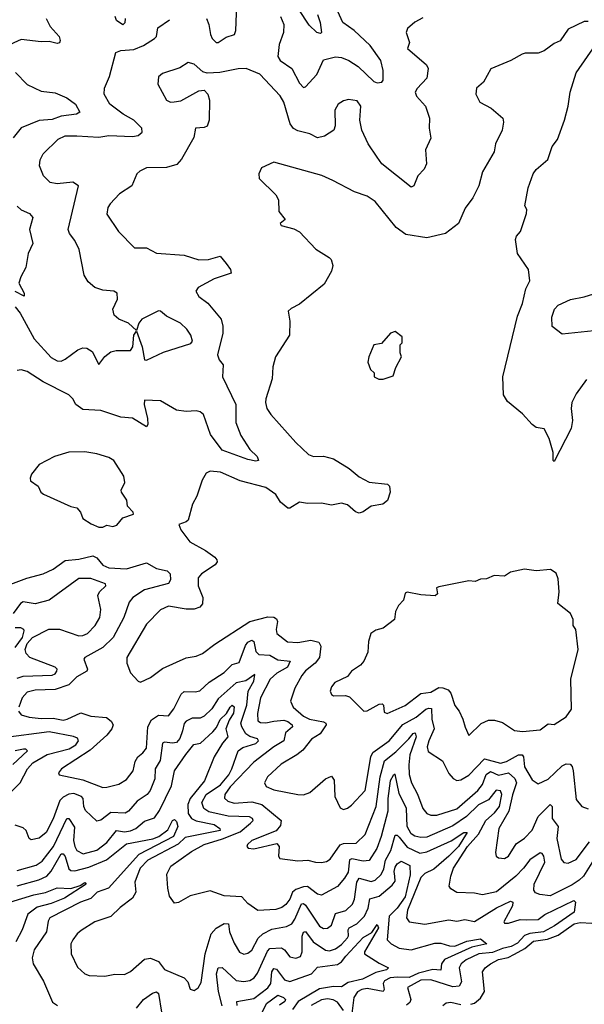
# Model space of a CAD drawing. Extents: x 1843161 to 1959474, y 907081 to 1016326.
# Tile 130 of 256: x 1870607 to 1873446, y 953121 to 958070. Entities that reach past the tile are written whole.
import ezdxf

# ---------------------------------------------------------------- set-up
doc = ezdxf.new("R2010")
doc.units = 0

msp = doc.modelspace()

# ---------------------------------------------------------------- linework, layer by layer
at = {"layer": '0CON20XD'}
for points in [[(1871546.6, 958075), (1871559, 958045), (1871566, 957995), (1871575.3, 957975), (1871595, 957955.4), (1871605, 957955.4), (1871645, 957982.5), (1871687.1, 957995), (1871694.3, 958015.7), (1871698.4, 958145)], [(1871918.4, 958085), (1871934.7, 958045), (1871933.7, 958005), (1871912, 957945), (1871905.5, 957885), (1871917.8, 957865), (1871976.2, 957825), (1872015, 957750.8), (1872035, 957729.2), (1872045, 957732.5), (1872101.5, 957795), (1872135, 957867.5), (1872195, 957882.3), (1872225, 957879.8), (1872262.7, 957865), (1872309.7, 957835), (1872388.8, 957758.8), (1872405, 957752.5), (1872428.2, 957755), (1872434.1, 957765), (1872434.7, 957815), (1872423.4, 957865), (1872369.6, 957939.6), (1872288.5, 958015), (1872232.9, 958055), (1872191.3, 958145)], [(1870740, 958075), (1870760.4, 958035), (1870805.4, 957985.4), (1870811.2, 957965), (1870806.6, 957953.4), (1870795, 957950.2), (1870755, 957960.3), (1870715, 957958.6), (1870615, 957970), (1870537.5, 957935)], [(1872635, 958078.6), (1872595, 958058), (1872556.7, 958025), (1872551.2, 958005), (1872566.7, 957955), (1872556.7, 957925), (1872652.6, 957842.6), (1872661.8, 957825), (1872654.7, 957775.3), (1872605.4, 957724.6), (1872595.6, 957705), (1872602.5, 957685), (1872647.3, 957635), (1872668.5, 957575), (1872666.5, 957525), (1872674.3, 957475), (1872648.6, 957415), (1872652.9, 957345), (1872641.7, 957318.3), (1872609.4, 957285), (1872589.2, 957235), (1872575, 957227.5), (1872428.1, 957345), (1872405, 957378.1), (1872359.2, 957445), (1872327.5, 957515), (1872318.4, 957565), (1872322.1, 957635), (1872305, 957661.1), (1872261.1, 957668.9), (1872235, 957661.9), (1872209.2, 957645), (1872191.9, 957615), (1872194.3, 957535.7), (1872187.5, 957515), (1872140, 957485), (1872105, 957476.5), (1872065.8, 957495.8), (1872005, 957510.9), (1871983.2, 957523.2), (1871966.9, 957546.9), (1871936.2, 957655), (1871916.3, 957686.3), (1871815, 957795.8), (1871746.1, 957823.9), (1871705, 957823.1), (1871614.3, 957804.3), (1871550.5, 957800.5), (1871527.7, 957807.7), (1871485, 957846.2), (1871455, 957853.8), (1871411.9, 957828.1), (1871325, 957800), (1871305, 957782.5), (1871301.2, 957745), (1871345, 957666), (1871365, 957655.6), (1871383.7, 957656.3), (1871417.4, 957662.6), (1871508.3, 957711.7), (1871535, 957716.2), (1871552.5, 957695), (1871562, 957665), (1871559.2, 957565), (1871550, 957535), (1871535, 957528.2), (1871491.8, 957525), (1871482.7, 957477.3), (1871420.7, 957369.3), (1871397.5, 957342.5), (1871345, 957327.1), (1871245, 957325.7), (1871210.9, 957309.1), (1871196.2, 957295), (1871170.8, 957235), (1871109.2, 957195), (1871062.5, 957145), (1871050, 957125), (1871045, 957092.5), (1871104.5, 957004.5), (1871185, 956922.9), (1871245, 956922.9), (1871295, 956895.7), (1871435, 956886.9), (1871507.2, 956862.8), (1871556.2, 956863.8), (1871615, 956882), (1871646.2, 956843.8), (1871667.5, 956815), (1871671.2, 956795), (1871585, 956767.7), (1871505, 956724.2), (1871492.5, 956705), (1871508.3, 956678.3), (1871553.1, 956645), (1871620.5, 956565), (1871629.1, 956529.1), (1871629.3, 956495), (1871602.1, 956385), (1871609.8, 956359.8), (1871630, 956335), (1871626.5, 956275), (1871693.6, 956135), (1871693.6, 956045), (1871719.8, 955979.8), (1871765, 955908.8), (1871800.8, 955875), (1871808.8, 955855), (1871795, 955850.6), (1871755, 955858.9), (1871625, 955905.5), (1871567.1, 955985), (1871530.8, 956085), (1871515, 956099.2), (1871495, 956103.8), (1871445, 956100.6), (1871395, 956107.5), (1871315, 956154.4), (1871235, 956156.7), (1871232.5, 956135), (1871250.5, 956065), (1871252, 956035), (1871245, 956024), (1871175, 956066.9), (1871115, 956072.5), (1871015, 956105.3), (1870925, 956110.8), (1870888.9, 956135), (1870874.3, 956165), (1870854.6, 956184.6), (1870725, 956250), (1870645, 956301.4), (1870615, 956309.2), (1870595, 956306)], [(1871137.3, 958075), (1871136.5, 958053.5), (1871125, 958043.6), (1871093.4, 958065), (1871087.6, 958085)], [(1872104.7, 958095), (1872117.3, 958055), (1872124.2, 958005), (1872119.6, 958000.4), (1872101.4, 958005), (1872062.3, 958042.3), (1872011.2, 958121.2)], [(1870585, 956626.5), (1870609.8, 956595), (1870679.1, 956465), (1870765, 956372.7), (1870795, 956355.6), (1870815, 956354.3), (1870836.3, 956363.7), (1870898.7, 956411.3), (1870925, 956420), (1870945, 956419.1), (1870971.9, 956401.9), (1871005, 956336), (1871035, 956377.5), (1871065, 956400.8), (1871092.1, 956407.9), (1871165, 956407.1), (1871175.3, 956425), (1871181.4, 956485), (1871195, 956504.2), (1871222.7, 956425), (1871235, 956360.5), (1871245, 956358.9), (1871331.1, 956398.9), (1871467.7, 956442.3), (1871475.7, 956454.3), (1871467, 956485), (1871446.9, 956515), (1871415, 956544.8), (1871345, 956579.4), (1871315, 956605.1), (1871305, 956605.9), (1871221.8, 956565), (1871206.1, 956545), (1871195, 956507.5), (1871155, 956544.7), (1871105, 956565.4), (1871081.5, 956585), (1871075.5, 956615), (1871098.8, 956665), (1871096.7, 956695), (1871080, 956705), (1871025, 956710.8), (1870985, 956724), (1870952.2, 956752.2), (1870931.4, 956785), (1870906.7, 956915), (1870885, 956959.2), (1870856.9, 956995), (1870850.5, 957015), (1870902.2, 957235), (1870875, 957253.8), (1870795, 957244.4), (1870760.9, 957250.9), (1870727.5, 957285), (1870707.1, 957335), (1870710, 957365), (1870725, 957395.8), (1870800.8, 957469.2), (1870835, 957485.3), (1870894.2, 957485.8), (1871005, 957479.5), (1871055, 957487.8), (1871175, 957482.2), (1871202.4, 957487.6), (1871222.9, 957505), (1871221.4, 957525), (1871180.5, 957565), (1871126.7, 957595), (1871061.1, 957645), (1871032.2, 957695), (1871032.9, 957725), (1871058.6, 957785), (1871090, 957905), (1871115.6, 957914.4), (1871180.9, 957919.1), (1871229.6, 957940.4), (1871285.7, 957975), (1871295.6, 957985), (1871302, 958028), (1871360.3, 958069.7)], [(1873465, 958060), (1873445, 958060), (1873365, 958022.5), (1873325, 957963.3), (1873295, 957950), (1873245, 957913.8), (1873215, 957901.2), (1873148.3, 957901.7), (1873134.1, 957895.9), (1873077.5, 957865), (1872976.7, 957823.3), (1872938.9, 957755), (1872904.4, 957725), (1872900.8, 957695), (1872921.2, 957655), (1872978.8, 957625), (1873036.2, 957575), (1873040, 957555), (1873034, 957515), (1873000, 957445), (1872993.8, 957405), (1872933.8, 957305), (1872916, 957235), (1872885.7, 957174.3), (1872847.3, 957122.7), (1872813.3, 957045), (1872748.8, 956995), (1872655, 956972.9), (1872549.3, 956989.3), (1872500.8, 957025), (1872395, 957156.2), (1872355, 957183.3), (1872290, 957205), (1872181.9, 957261.9), (1872127.3, 957287.3), (1871885, 957353.8), (1871823.3, 957325), (1871810, 957295), (1871811.2, 957271.2), (1871895, 957190), (1871908.8, 957165), (1871910, 957105), (1871942.5, 957065), (1871917.5, 957045), (1871922.5, 957035), (1871985, 957018.8), (1872015, 957003.3), (1872096.1, 956916.1), (1872164.2, 956874.2), (1872173.9, 956863.9), (1872182, 956835), (1872175.8, 956805), (1872138.7, 956741.3), (1872015, 956640), (1871971.7, 956618.3), (1871957.5, 956605), (1871966.2, 956555), (1871964.2, 956485), (1871893.1, 956375), (1871880.6, 956325), (1871876.9, 956265), (1871845.6, 956165), (1871842.9, 956145), (1871850, 956115), (1871870, 956085), (1871995, 955944), (1872058.8, 955885), (1872085, 955874.4), (1872135, 955876.7), (1872185, 955862.2), (1872264.5, 955814.5), (1872315, 955772.9), (1872365, 955745.7), (1872457.5, 955735), (1872466.2, 955725), (1872470.8, 955695), (1872457.4, 955652.6), (1872433.3, 955635), (1872375, 955624.4), (1872335, 955595.6), (1872315, 955590), (1872295, 955595.8), (1872255, 955630.9), (1872225, 955640.4), (1872175, 955629.2), (1872125, 955639.6), (1872055, 955637.8), (1872015, 955644.7), (1871965, 955614.6), (1871955, 955614), (1871918.7, 955645), (1871895, 955683.1), (1871845, 955718), (1871715, 955752.9), (1871616.4, 955796.4), (1871565, 955800.8), (1871545, 955790), (1871524.3, 955755), (1871497.1, 955675), (1871475.7, 955634.3), (1871453.8, 955555), (1871445, 955546.2), (1871407, 955533), (1871416.7, 955505), (1871462.5, 955445), (1871541.5, 955401.5), (1871588.4, 955368.4), (1871597.8, 955355), (1871599.5, 955345), (1871590.5, 955329.5), (1871521.1, 955285), (1871505.3, 955264.7), (1871505.3, 955225), (1871528.9, 955165), (1871526.9, 955133.1), (1871512.5, 955117.5), (1871485, 955107.1), (1871445, 955107.1), (1871355, 955121.5), (1871315, 955104.4), (1871245, 955032.5), (1871145.9, 954864.1), (1871146, 954835), (1871165, 954786.7), (1871202.5, 954745), (1871215, 954740), (1871265, 954764.2), (1871325, 954809.4), (1871395, 954841.1), (1871445, 954862.7), (1871495, 954871.1), (1871526, 954884), (1871588.3, 954931.7), (1871764.8, 955045.2), (1871855, 955069), (1871885, 955067.5), (1871898.3, 955058.3), (1871902.9, 955045), (1871896.8, 955005), (1871900, 954985), (1871953.2, 954943.2), (1872005, 954940.4), (1872071.8, 954951.8), (1872110.9, 954940.9), (1872121.1, 954921.1), (1872115.3, 954865), (1872093.5, 954836.5), (1872045, 954797.1), (1872026.2, 954773.8), (1871990.4, 954709.6), (1871968.9, 954645), (1871982.5, 954615), (1872035, 954568.9), (1872065, 954554.8), (1872135, 954541.5), (1872146.7, 954535), (1872148.8, 954525), (1872118.6, 954481.3), (1872075, 954453.6), (1872031.7, 954398.3), (1872000.9, 954375), (1871922.5, 954327.5), (1871853.8, 954265), (1871838.5, 954235), (1871846.6, 954216.6), (1871885, 954199.1), (1872005, 954175.4), (1872035, 954174.6), (1872065.5, 954185), (1872145, 954254.5), (1872175, 954268), (1872188, 954248), (1872191.9, 954165), (1872218.8, 954108.8), (1872235, 954100)], [(1873458.1, 956261.9), (1873405, 956188.8), (1873384.3, 956145), (1873380, 956115), (1873387.8, 956055), (1873380.6, 956015), (1873295, 955848.6), (1873289.4, 955855), (1873289.5, 955895), (1873270.4, 955965), (1873245, 956014), (1873205, 956020.8), (1873183.8, 956035), (1873135, 956088.8), (1873060.3, 956150.3), (1873039.4, 956185), (1873037.3, 956275), (1873110.5, 956580.5), (1873135, 956643.3), (1873152.6, 956717.4), (1873172.3, 956757.7), (1873166, 956815), (1873111.2, 956895), (1873101.2, 956965), (1873105, 956982.5), (1873126, 957005), (1873156.2, 957095), (1873157.5, 957115), (1873147.5, 957135), (1873163.3, 957225), (1873190, 957295), (1873205, 957317.5), (1873263.6, 957366.4), (1873285, 957432.5), (1873311.7, 957468.3), (1873347.1, 957565), (1873366, 957635), (1873376, 957705), (1873405, 957802.5), (1873503.8, 957945)], [(1870586, 957805), (1870644.6, 957744.6), (1870715, 957710.5), (1870785, 957701.5), (1870845, 957677.5), (1870887.5, 957645), (1870908.8, 957605), (1870892.5, 957595), (1870815, 957584.4), (1870771.1, 957568.9), (1870705, 957562.5), (1870615, 957526.2), (1870573.7, 957476.3)], [(1870595, 957132.9), (1870614.7, 957114.7), (1870655.8, 957095), (1870672.9, 957075), (1870656.5, 957015), (1870673.1, 956945), (1870649.6, 956895), (1870638.2, 956825), (1870612.2, 956777.8), (1870603.1, 956745), (1870629.4, 956695), (1870629.4, 956680.6), (1870585, 956703)], [(1873495, 956506.2), (1873335, 956490), (1873285, 956527.5), (1873282.5, 956575), (1873296.7, 956615), (1873315.7, 956635), (1873377.1, 956662.9), (1873445, 956676.7), (1873565, 956714)], [(1872435, 956262.5), (1872485, 956280), (1872498.3, 956321.7), (1872527.5, 956375), (1872520, 956395), (1872520, 956435), (1872530, 956445), (1872530, 956475), (1872495, 956502.5), (1872472.5, 956495), (1872427, 956443), (1872387.5, 956435), (1872362.5, 956375), (1872358.3, 956348.3), (1872371.7, 956311.7), (1872390, 956295), (1872390, 956275), (1872413, 956263), (1872435, 956262.5)], [(1871025, 955520), (1871045, 955530), (1871075, 955523.3), (1871095, 955530), (1871125, 955566.7), (1871180, 955585), (1871177.5, 955595), (1871150, 955625), (1871146.2, 955655), (1871119.2, 955695), (1871118, 955705), (1871136.1, 955743.9), (1871130, 955775), (1871080, 955855), (1871055, 955870), (1870995, 955887.5), (1870935, 955897.8), (1870853.6, 955896.4), (1870782.5, 955875), (1870705.8, 955834.2), (1870666.2, 955785), (1870659.2, 955765), (1870662.2, 955752.2), (1870700, 955725), (1870713.3, 955695), (1870726.7, 955685), (1870865, 955623.3), (1870895, 955616.2), (1870913.3, 955595), (1870925, 955562.5), (1870966.4, 955536.4), (1871005, 955520), (1871025, 955520)], [(1870535, 955223.5), (1870643.3, 955263.3), (1870725, 955284.5), (1870775, 955308.9), (1870835, 955351.1), (1870905, 955357.6), (1870975, 955375.3), (1870995, 955364.6), (1871025, 955328.1), (1871055, 955314.4), (1871145, 955309.8), (1871245, 955340.4), (1871295, 955311.1), (1871349.3, 955299.3), (1871363.3, 955285), (1871366.2, 955255), (1871354.7, 955235.3), (1871235.5, 955204.5), (1871175.4, 955165), (1871158, 955142), (1871131.1, 955065), (1871078, 954965), (1871025.6, 954914.4), (1870935.5, 954865), (1870929.6, 954855), (1870947.5, 954805), (1870945.6, 954795), (1870895, 954766.4), (1870854, 954726), (1870785, 954703.9), (1870685, 954700.8), (1870645, 954689.2), (1870618.8, 954661.2), (1870602.5, 954615)], [(1872865, 954472.5), (1872927.4, 954532.6), (1872965, 954549.4), (1872995, 954548.6), (1873035, 954538), (1873095, 954498), (1873135, 954493.1), (1873225, 954501.4), (1873265, 954530), (1873295, 954527.5), (1873355, 954566.2), (1873381.4, 954605), (1873378.8, 954755), (1873416.2, 954905), (1873403.3, 955005), (1873391.2, 955025), (1873390, 955055), (1873376.2, 955085), (1873312.5, 955135), (1873320, 955195), (1873315, 955260), (1873305, 955287.5), (1873277, 955307), (1873205, 955300), (1873145, 955308), (1873075, 955293.3), (1873045, 955273.3), (1872993.9, 955276.1), (1872955, 955260), (1872925, 955258), (1872897, 955247), (1872865, 955248.8), (1872715, 955220), (1872702.5, 955215), (1872708.8, 955185), (1872696.1, 955173.9), (1872625, 955178.8), (1872555, 955193.3), (1872545, 955187.5), (1872537, 955153), (1872511.2, 955125), (1872496.7, 955095), (1872492.5, 955055), (1872435, 955012), (1872398.3, 955001.7), (1872373.3, 954985), (1872362, 954945), (1872358.3, 954891.7), (1872338, 954845), (1872321.2, 954825), (1872276.2, 954795), (1872255, 954768), (1872191.7, 954738.3), (1872175, 954716.7), (1872168.6, 954695), (1872175, 954678.8), (1872185, 954671.4), (1872245, 954672.9), (1872265.7, 954665.7), (1872337.5, 954595), (1872355, 954595.6), (1872415, 954629.2), (1872430.7, 954630.7), (1872436.2, 954625), (1872440, 954590), (1872455, 954583.1), (1872545, 954622.8), (1872625, 954683.8), (1872675, 954690), (1872715, 954713.8), (1872735, 954712.1), (1872761.8, 954701.8), (1872775.7, 954685.7), (1872795, 954623.8), (1872817.5, 954595), (1872835.8, 954555), (1872846.7, 954513.3), (1872865, 954472.5)], [(1870595, 954760.3), (1870625, 954769.9), (1870770, 954775), (1870785, 954782), (1870793.8, 954795), (1870795.4, 954805), (1870786.1, 954816.1), (1870658.2, 954865), (1870639.5, 954885), (1870634.5, 954904.5), (1870645.5, 954935), (1870672.3, 954965), (1870753.4, 955006.6), (1870807, 955007), (1870905, 954973.5), (1870925, 954974.5), (1870947.5, 954985), (1870987.3, 955025), (1871010.7, 955065), (1871015.4, 955105), (1871000, 955175), (1871008.1, 955195), (1871040.4, 955225), (1871038.5, 955235), (1870965, 955261), (1870905, 955260.8), (1870755, 955152.6), (1870685, 955134.2), (1870625, 955143.4), (1870610.7, 955135), (1870575, 955085.3)], [(1870585, 955015.1), (1870611.9, 955015), (1870626.5, 955006.5), (1870628.5, 954998.5), (1870618.8, 954965), (1870583, 954915)], [(1870601.8, 954595), (1870615, 954575.6), (1870655, 954563.6), (1870715, 954557), (1870775, 954559.6), (1870825, 954550), (1870845.8, 954554.2), (1870915, 954586.9), (1870965, 954568.8), (1871043, 954563), (1871066.9, 954545), (1871077.2, 954525), (1871070.8, 954505), (1871046.1, 954473.9), (1870961.9, 954398.1), (1870818.1, 954305), (1870802.9, 954285), (1870806.2, 954275), (1870925, 954249.7), (1871025, 954210.9), (1871045, 954212.1), (1871105, 954227.1), (1871145, 954250.5), (1871178.2, 954295), (1871188.1, 954341.9), (1871200.4, 954365), (1871227.1, 954385), (1871245, 954408.6), (1871251.7, 954515), (1871269.9, 954550.1), (1871305, 954574.1), (1871355, 954571.4), (1871383, 954607), (1871419.9, 954680.1), (1871435, 954694), (1871488.9, 954691.1), (1871512.8, 954697.2), (1871560.1, 954739.9), (1871635, 954788), (1871675, 954829.1), (1871711.3, 954838.7), (1871743, 954925), (1871755, 954940.5), (1871775, 954951.1), (1871785.2, 954945.2), (1871794.4, 954895), (1871809, 954879), (1871865, 954876.2), (1871905, 954852.7), (1871967.3, 954845), (1871953.3, 954815), (1871900.5, 954785), (1871866.5, 954755), (1871817.8, 954662.2), (1871802.3, 954582.3), (1871805.2, 954545.2), (1871817.7, 954537.7), (1871845, 954535.2), (1871885, 954543.4), (1871935, 954549), (1871955, 954542.5), (1871976.9, 954525), (1871979.5, 954515), (1871944.4, 954485), (1871935.8, 954445), (1871885, 954415.7), (1871785, 954337.9), (1871665.5, 954215), (1871637.9, 954175), (1871637.6, 954157.6), (1871653, 954143), (1871685, 954132), (1871775, 954138.1), (1871824.9, 954124.9), (1871921.2, 954045), (1871919.4, 954020.6), (1871897.3, 953992.7), (1871775, 953944.4), (1871752.9, 953925), (1871750, 953915), (1871755.8, 953905.8), (1871785, 953903.1), (1871899.4, 953929.4), (1871912.5, 953915), (1871908.5, 953865), (1871915, 953853.3), (1872005, 953842.9), (1872056.3, 953846.3), (1872095, 953835.5), (1872125.3, 953834.7), (1872150.3, 953839.7), (1872168.7, 953851.3), (1872218, 953922), (1872235, 953928.8), (1872299.4, 953930.6), (1872345, 953974.6), (1872400, 954115), (1872419.6, 954265), (1872442.1, 954345), (1872499.4, 954390.6), (1872564.8, 954455), (1872585, 954482.8), (1872595.4, 954485), (1872600.7, 954465), (1872569.3, 954375), (1872563.5, 954325), (1872566.1, 954276.1), (1872576.7, 954235), (1872607.9, 954177.9), (1872634.8, 954104.8), (1872655, 954080), (1872675, 954072), (1872705, 954072.1), (1872805, 954104.4), (1872910.2, 954195), (1872934.9, 954225.1), (1872953.7, 954276.3), (1872975, 954291.2), (1873015, 954273.3), (1873065.2, 954285.2), (1873096.4, 954256.4), (1873106.2, 954235), (1873085, 954174.4), (1873067.7, 954092.3), (1873016.2, 954005), (1873000, 953885), (1873004, 953865), (1873015, 953858), (1873045.4, 953854.6), (1873065, 953866), (1873103.1, 953926.9), (1873145, 953956.7), (1873185, 953997.1), (1873214.1, 954065.9), (1873275, 954125.5), (1873285.3, 954115), (1873284.4, 954054.4), (1873314.2, 954015), (1873308.9, 953955), (1873329.9, 953849.9), (1873343.9, 953833.9), (1873365, 953830.9), (1873405, 953849.7), (1873472.1, 953937.9)], [(1873500.2, 953859.8), (1873442.5, 953765), (1873420, 953745), (1873385, 953721.3), (1873275, 953667.1), (1873222.3, 953672.3), (1873201.8, 953681.8), (1873192.3, 953695), (1873194.5, 953725), (1873247.6, 953835), (1873242.5, 953865), (1873235, 953879.4), (1873225, 953883.3), (1873172, 953848), (1873141.3, 953805), (1873101.3, 953765), (1873005, 953686.7), (1872935, 953671.9), (1872895, 953680), (1872805, 953683.3), (1872775, 953702), (1872767.5, 953715), (1872774.6, 953765), (1872788.7, 953805), (1872858.8, 953915), (1872913.5, 953976.5), (1872950.6, 954045), (1872995, 954083), (1873020.6, 954115), (1873031.7, 954175), (1873025, 954194.6), (1873003.2, 954196.8), (1872965, 954149), (1872915, 954124.1), (1872854.5, 954065.5), (1872785, 954018), (1872655, 953961.5), (1872625, 953959.5), (1872595, 953965.8), (1872575, 953977.8), (1872556, 954015), (1872552.9, 954105), (1872515, 954180), (1872495, 954277.5), (1872485, 954271.3), (1872470.4, 954245), (1872457.9, 954155), (1872457.8, 954092.2), (1872425.2, 953965), (1872402.8, 953905), (1872365, 953843.4), (1872335, 953841.3), (1872278.2, 953851.8), (1872265, 953846.9), (1872258.5, 953785), (1872241.2, 953755), (1872205, 953712.9), (1872125, 953670.4), (1872105, 953675.3), (1872055, 953712.6), (1872035, 953712.4), (1871995, 953699), (1871979, 953685), (1871965, 953649.6), (1871945, 953623.2), (1871925, 953608.2), (1871895, 953597.9), (1871805, 953591.9), (1871755, 953628.6), (1871725, 953662.1), (1871636.2, 953666.2), (1871565, 953691.9), (1871465, 953667.1), (1871405, 953632.5), (1871385, 953629.2), (1871361.1, 953665), (1871352.5, 953705), (1871346.5, 953775), (1871366.9, 953815), (1871471.2, 953888.8), (1871535.4, 953925), (1871627.3, 953952.7), (1871715, 953987.5), (1871768.6, 954031.4), (1871780.9, 954045), (1871777.8, 954055), (1871762.7, 954062.7), (1871655, 954067), (1871558.9, 954088.9), (1871533.6, 954105), (1871523.6, 954135), (1871545, 954175.6), (1871616.3, 954225), (1871658.4, 954275), (1871674.5, 954305), (1871705, 954395.3), (1871728.6, 954411.4), (1871795, 954431.9), (1871808.8, 954445), (1871802.9, 954455), (1871765, 954466.6), (1871745, 954480.7), (1871723.5, 954515), (1871719.6, 954535), (1871749.9, 954625), (1871756.4, 954695), (1871784.3, 954745), (1871789.4, 954779.4), (1871745, 954747.4), (1871695, 954736.4), (1871605, 954657.3), (1871573.3, 954606.7), (1871535, 954568.9), (1871515, 954559.2), (1871475, 954559.2), (1871445, 954544), (1871435, 954532.5), (1871425.6, 954495.6), (1871413.2, 954456.8), (1871395, 954437.4), (1871375, 954432.9), (1871335, 954438.2), (1871325, 954433.1), (1871313.8, 954346.2), (1871287.9, 954305), (1871286.1, 954255), (1871263.3, 954195), (1871248.5, 954175), (1871198.6, 954141.4), (1871155, 954092.5), (1871137.9, 954082.1), (1871065, 954085.2), (1871015, 954046.2), (1870995, 954041.5), (1870938.2, 954095), (1870929.5, 954115), (1870926.5, 954155), (1870918.7, 954165), (1870880, 954180), (1870855, 954178.1), (1870825, 954163), (1870808.5, 954145), (1870775, 954053.5), (1870739.6, 953985), (1870705, 953956.7), (1870665, 953947.5), (1870654.4, 953954.4), (1870639.4, 953995), (1870625, 954007.8), (1870585, 954022.3)], [(1871443.4, 954376.6), (1871482.7, 954427.3), (1871516.4, 954433.6), (1871579.2, 954490.8), (1871597.6, 954512.4), (1871615, 954552.4), (1871647.7, 954582.3), (1871665, 954614.6), (1871675, 954624), (1871685, 954616.2), (1871681.7, 954585), (1871660.6, 954549.4), (1871644.2, 954505), (1871653.9, 954465), (1871626.6, 954433.4), (1871585.7, 954365), (1871536.9, 954245), (1871464.6, 954155), (1871453.2, 954125), (1871455, 954080), (1871471.4, 954055), (1871495, 954043.1), (1871585.5, 954025.5), (1871614.1, 954005), (1871614.6, 953995), (1871439.9, 953960.1), (1871404.1, 953925.9), (1871251.4, 953845), (1871213.5, 953805), (1871197.6, 953767.6), (1871186.6, 953735), (1871191.6, 953685), (1871175.2, 953654.8), (1871112.3, 953607.7), (1871065, 953562.1), (1870984.2, 953535.8), (1870917, 953493), (1870895.6, 953475), (1870874.4, 953445), (1870864.4, 953425), (1870865.8, 953375), (1870897.9, 953307.9), (1870935, 953274.4), (1870956.7, 953266.7), (1871035, 953261.9), (1871085, 953273.3), (1871135, 953271.8), (1871165, 953285.4), (1871235, 953347.5), (1871265, 953352.9), (1871305.6, 953335.6), (1871335.6, 953295.6), (1871434.6, 953254.6), (1871452.5, 953235), (1871465, 953197.5), (1871485, 953190), (1871505, 953203.8), (1871518.9, 953231.1), (1871539.6, 953375), (1871570.5, 953475), (1871595, 953504.3), (1871635, 953527.7), (1871656.5, 953526.5), (1871662.2, 953485), (1871685, 953428.1), (1871713.1, 953383.1), (1871735, 953372.5), (1871755, 953378.2), (1871775, 953392.9), (1871806.8, 953453.2), (1871829.2, 953475), (1871875, 953498.4), (1871948.5, 953511.5), (1871975, 953525.3), (1871991.5, 953548.5), (1872025, 953626), (1872035, 953627.8), (1872045, 953620), (1872115, 953513.2), (1872135, 953501.8), (1872155, 953503.4), (1872175, 953519.5), (1872195, 953578), (1872247.7, 953592.3), (1872280.6, 953625), (1872290.5, 953649.5), (1872302.8, 953735), (1872314.1, 953755), (1872375, 953738.1), (1872395, 953745.9), (1872425, 953773.9), (1872438.1, 953801.9), (1872446.6, 953845), (1872472.8, 953895), (1872495, 953970.9), (1872505, 953971.3), (1872515, 953961.6), (1872555, 953911.5), (1872619.2, 953880.8), (1872655, 953887.2), (1872777.3, 953942.7), (1872840.5, 953985), (1872857.9, 953985), (1872813.1, 953915), (1872765, 953866.4), (1872689.1, 953800.9), (1872645, 953778.8), (1872625, 953758.2), (1872557.3, 953595), (1872552.9, 953555), (1872565, 953535.6), (1872645, 953523.3), (1872765, 953545.4), (1872805, 953539.3), (1872845, 953547.2), (1872895, 953537.7), (1873005, 953606.2), (1873075, 953640.4), (1873087.1, 953635), (1873086.1, 953616.1), (1873041.4, 953535), (1873045, 953528.8), (1873065, 953529.1), (1873123.2, 953546.8), (1873155.7, 953545.7), (1873215, 953547.5), (1873247.6, 953572.4), (1873393.4, 953643.4), (1873402.5, 953635), (1873395.9, 953585), (1873297, 953515), (1873241.4, 953485), (1873172.5, 953477.5), (1873145, 953467.1), (1873110.7, 953429.3), (1873078.9, 953411.1), (1873035, 953402), (1872985, 953382), (1872915.5, 953374.5), (1872852, 953345), (1872826.7, 953325), (1872817.7, 953305), (1872828.9, 953235), (1872817.5, 953212.5), (1872785, 953209.6), (1872675, 953244), (1872625, 953242), (1872556.5, 953205), (1872574.7, 953145), (1872569.1, 953130.9), (1872552.7, 953117.3)], [(1872235, 954100), (1872255, 954106.2), (1872275, 954122.5), (1872345, 954195.6), (1872373.4, 954365), (1872382.7, 954387.3), (1872465, 954445.7), (1872533.2, 954526.8), (1872600.8, 954565), (1872648.8, 954605), (1872665, 954610.2), (1872677.2, 954607.2), (1872679.3, 954555), (1872691.8, 954505), (1872663.9, 954445), (1872656, 954415), (1872661.7, 954391.7), (1872733.3, 954345), (1872765, 954280.8), (1872786.6, 954256.6), (1872805, 954245.8), (1872825, 954249.5), (1872865, 954272.5), (1872945, 954354.2), (1873025, 954333.8), (1873055, 954341), (1873115, 954374.8), (1873134.7, 954374.7), (1873140.8, 954365), (1873145, 954314.5), (1873185, 954248.6), (1873215, 954229.2), (1873265, 954253.1), (1873335, 954320), (1873355, 954330), (1873375, 954328.9), (1873385, 954316), (1873389.7, 954295), (1873405, 954150), (1873433.3, 954115), (1873465, 954104)], [(1870568.3, 954191.7), (1870610, 954235), (1870646, 954305), (1870672.5, 954335), (1870745, 954377), (1870856.6, 954405), (1870889.2, 954425), (1870903.6, 954445), (1870898.3, 954458.3), (1870877.7, 954467.7), (1870755, 954490.3), (1870525, 954460.8)], [(1870585, 954397.2), (1870625.8, 954405.8), (1870636.7, 954405), (1870645.7, 954395), (1870572.8, 954327.2)], [(1870595, 953794), (1870689.5, 953820.5), (1870719.9, 953840.1), (1870776.7, 953915), (1870845, 954054.5), (1870855, 954054.5), (1870882.2, 954012.2), (1870878.2, 953945), (1870883.7, 953913.7), (1870895, 953894), (1870926.8, 953876.7), (1870995, 953896), (1871045, 953934.2), (1871093.3, 953995), (1871135, 953987.7), (1871165, 953993.2), (1871191.3, 954005), (1871235, 954040.9), (1871285, 954058.2), (1871310.2, 954095), (1871370.1, 954219.9), (1871386.1, 954295), (1871443.4, 954376.6)], [(1870595, 953717.1), (1870703.3, 953746.7), (1870744.1, 953765), (1870765, 953790), (1870815, 953876.8), (1870825, 953878.2), (1870835, 953863.6), (1870855, 953802.7), (1870865, 953793.3), (1870885, 953792), (1870955, 953810.2), (1871043.1, 953846.9), (1871145, 953927.1), (1871276.7, 953953.3), (1871306.5, 953965), (1871352.2, 953997.8), (1871375, 954045.6), (1871385, 954049.2), (1871395, 954040), (1871401.8, 954015), (1871381.1, 953965), (1871206, 953874), (1871052.9, 953705), (1870995.9, 953684.1), (1870965, 953652.5), (1870912.3, 953635), (1870759.1, 953555), (1870750.9, 953539.1), (1870741.8, 953485), (1870679.7, 953395), (1870670, 953355), (1870674.6, 953325), (1870727.5, 953237.5), (1870771.3, 953131.3), (1870798, 953115)], [(1871625.8, 953114.2), (1871606.4, 953186.4), (1871596, 953275), (1871605, 953304.6), (1871625, 953305.5), (1871695, 953240.3), (1871735, 953236.2), (1871765, 953241.2), (1871785.5, 953254.5), (1871802.9, 953277.1), (1871852.5, 953387.5), (1871865, 953401.6), (1871924.3, 953404.3), (1871938.5, 953395), (1871965, 953360.4), (1871995, 953353.9), (1872018.8, 953361.2), (1872028.4, 953385), (1872027.1, 953462.9), (1872035, 953483.3), (1872045, 953486.9), (1872083.7, 953435), (1872145, 953393.6), (1872165, 953389.8), (1872195, 953399.5), (1872225, 953421.4), (1872255.2, 953455), (1872261.3, 953465), (1872259.5, 953495), (1872264.6, 953505), (1872302.5, 953525), (1872340.4, 953565), (1872359.8, 953605), (1872368.3, 953651.7), (1872415, 953665.2), (1872479.7, 953720.3), (1872495, 953740), (1872494.4, 953764.4), (1872490.6, 953789.4), (1872495, 953811.3), (1872505, 953827.4), (1872525, 953841.2), (1872569.1, 953819.1), (1872571.5, 953771.5), (1872545, 953661.5), (1872505.1, 953604.9), (1872465, 953563.9), (1872455.7, 953445.8), (1872474.8, 953424.8), (1872515, 953404.1), (1872575, 953394.7), (1872695, 953428.7), (1872725, 953429.3), (1872768.8, 953415), (1872795, 953413.1), (1872855, 953438.1), (1872925, 953450.8), (1872956.4, 953425), (1872880.8, 953409.2), (1872744.1, 953345.9), (1872728.9, 953325), (1872725, 953292.2), (1872685, 953296.3), (1872612.1, 953277.9), (1872565, 953256.7), (1872507.5, 953257.5), (1872470.4, 953255), (1872441.5, 953238.5), (1872434.8, 953225), (1872440.2, 953195), (1872435.2, 953184.8), (1872355, 953200), (1872327.8, 953195), (1872306.7, 953183.3), (1872288.1, 953155), (1872277.3, 953075)], [(1870557.8, 953635), (1870677.9, 953672.1), (1870736.5, 953683.5), (1870795, 953707.3), (1870865, 953703.9), (1870911.8, 953718.2), (1870935, 953734.2), (1870941.1, 953725), (1870832.6, 953655), (1870765, 953627.1), (1870695, 953608.7), (1870648.8, 953575), (1870620, 953495), (1870587.4, 953435)], [(1871701, 953115), (1871699.6, 953135), (1871785, 953150.4), (1871855, 953204.4), (1871870.2, 953225), (1871874.9, 953285), (1871885, 953301.4), (1871898.2, 953298.2), (1871939.1, 953245), (1871965, 953235.7), (1872073.8, 953275), (1872105, 953307.8), (1872205, 953321.5), (1872225.1, 953334.9), (1872247.1, 953362.9), (1872335, 953457.4), (1872377.4, 953482.6), (1872405, 953522.9), (1872411.5, 953505), (1872340.8, 953385), (1872341.5, 953375), (1872415, 953327.2), (1872462.5, 953305), (1872452.5, 953295), (1872398.8, 953281.2), (1872331.8, 953248.2), (1872259.4, 953230.6), (1872225, 953208.6), (1872185, 953210.7), (1872115, 953198.3), (1872007, 953135), (1871978.6, 953095)], [(1872875, 953121.2), (1872895, 953127.2), (1872925, 953152.3), (1872945.3, 953185), (1872933.8, 953285), (1872947.1, 953305), (1872974.5, 953325), (1873015, 953345.7), (1873063.1, 953356.9), (1873095, 953372.8), (1873147.7, 953402.3), (1873191.6, 953438.4), (1873260.6, 953449.4), (1873315, 953468.6), (1873395.5, 953525), (1873425, 953531.9), (1873485, 953529.7)], [(1871195, 953101.4), (1871230, 953145), (1871275, 953177.9), (1871295, 953183.1), (1871305, 953175.7), (1871321, 953081)], [(1871805.5, 953034.5), (1871848, 953125), (1871905, 953166.9), (1871934.4, 953155), (1871943.1, 953145), (1871940, 953135), (1871913.2, 953116.8)], [(1872235, 953090), (1872205, 953131.9), (1872183.8, 953143.8), (1872155, 953148.1), (1872125, 953143.5), (1872073.3, 953115)], [(1872735.5, 953114.5), (1872751.9, 953128.1), (1872775, 953131.5), (1872825, 953120.3)]]:
    msp.add_lwpolyline(points, dxfattribs=at)

doc.saveas('drawing.dxf')
